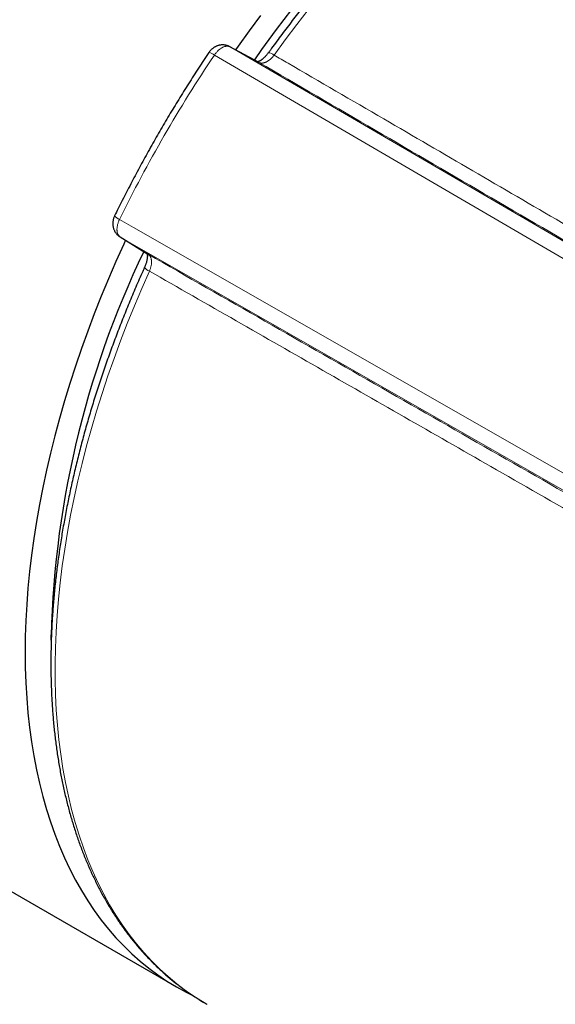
# Model space of a CAD drawing. Header units: millimetres. Extents: x 8 to 686, y 12 to 353.
# Tile 8 of 12: x 619 to 638, y 95 to 130. Entities that reach past the tile are written whole.
import ezdxf

# ---------------------------------------------------------------- set-up
doc = ezdxf.new("R2010")
doc.units = ezdxf.units.MM

msp = doc.modelspace()

# ---------------------------------------------------------------- linework, layer by layer
at = {"color": 7, "linetype": 'Continuous', "lineweight": 30}
for p, q in [((483.477, 177.122), (624.191, 95.889)), ((627.115, 128.775), (626.088, 129.327)), ((627.111, 128.777), (627.115, 128.775)), ((622.183, 122.563), (623.175, 121.95)), ((623.175, 121.95), (623.171, 121.952)), ((619.725, 108.406), (619.73, 108.004))]:
    msp.add_line(p, q, dxfattribs=at)
at = {"color": 252, "linetype": 'Continuous', "lineweight": 0}
for p, q in [((626.088, 129.327), (626.098, 129.322)), ((626.098, 129.322), (642.623, 119.692)), ((627.125, 128.769), (626.098, 129.322)), ((627.115, 128.775), (627.125, 128.769)), ((622.193, 122.557), (622.183, 122.563)), ((638.795, 113.063), (622.193, 122.557)), ((622.193, 122.557), (623.184, 121.944)), ((623.184, 121.944), (623.175, 121.95))]:
    msp.add_line(p, q, dxfattribs=at)
at = {"color": 252, "linetype": 'Continuous', "lineweight": 0, "flags": 128}
for points in [[(628.883, 130.642), (628.47, 130.114), (628.065, 129.576), (627.666, 129.031)], [(642.066, 119.4), (641.215, 119.896), (637.809, 121.881), (625.542, 129.03)], [(622.167, 123.184), (622.663, 122.901), (626.085, 120.944), (638.77, 113.691)], [(623.228, 121.344), (622.955, 120.726), (622.693, 120.106), (622.441, 119.485), (622.2, 118.862), (621.97, 118.239), (621.752, 117.615), (621.545, 116.992), (621.349, 116.369), (621.166, 115.747), (620.993, 115.126), (620.833, 114.507), (620.685, 113.891), (620.549, 113.277), (620.426, 112.666), (620.314, 112.059), (620.215, 111.456), (620.129, 110.857), (620.054, 110.263), (619.993, 109.674), (619.944, 109.091), (619.908, 108.514), (619.884, 107.943), (619.874, 107.379), (619.875, 106.822), (619.89, 106.273), (619.917, 105.732), (619.957, 105.199), (620.01, 104.674), (620.075, 104.159), (620.152, 103.653), (620.243, 103.157), (620.345, 102.672), (620.46, 102.196), (620.588, 101.731), (620.727, 101.278), (620.879, 100.836), (621.042, 100.405), (621.218, 99.987), (621.405, 99.581), (621.604, 99.187), (621.814, 98.806), (622.036, 98.439), (622.269, 98.085), (622.513, 97.744), (622.768, 97.417), (623.034, 97.104), (623.31, 96.806), (623.596, 96.522), (623.893, 96.253), (624.199, 95.999), (624.515, 95.759), (624.841, 95.535), (625.176, 95.327), (625.281, 95.266)]]:
    msp.add_lwpolyline(points, dxfattribs=at)
at = {"color": 7, "linetype": 'Continuous', "lineweight": 30, "flags": 128}
for points in [[(627.177, 130.431), (626.777, 129.891), (626.384, 129.343), (626.294, 129.216)], [(622.382, 122.44), (622.316, 122.299), (622.039, 121.684), (621.771, 121.068), (621.514, 120.45), (621.268, 119.83), (621.033, 119.209), (620.809, 118.588), (620.596, 117.967), (620.395, 117.346), (620.205, 116.725), (620.026, 116.106), (619.86, 115.488), (619.705, 114.873), (619.562, 114.26), (619.432, 113.649), (619.313, 113.042), (619.207, 112.439), (619.113, 111.84), (619.032, 111.245), (618.962, 110.655), (618.906, 110.07), (618.862, 109.491), (618.83, 108.919), (618.811, 108.352), (618.805, 107.793), (618.811, 107.241), (618.83, 106.696), (618.862, 106.16), (618.906, 105.632), (618.962, 105.113), (619.032, 104.603), (619.113, 104.102), (619.207, 103.611), (619.313, 103.13), (619.432, 102.66), (619.562, 102.2), (619.705, 101.752), (619.86, 101.315), (620.026, 100.89), (620.205, 100.476), (620.395, 100.075), (620.596, 99.687), (620.809, 99.311), (621.033, 98.949), (621.268, 98.6), (621.514, 98.264), (621.771, 97.942), (622.039, 97.635), (622.316, 97.341), (622.604, 97.062), (622.902, 96.798), (623.21, 96.548), (623.527, 96.313), (623.854, 96.094), (624.19, 95.89), (624.535, 95.701), (624.751, 95.593)]]:
    msp.add_lwpolyline(points, dxfattribs=at)
at = {"color": 7, "linetype": 'Continuous', "lineweight": 30}
for centre, radius, start, end in [((654.739, 109.876), 33.639, 121.4461, 145.6538), ((653.012, 107.582), 33.285, 154.2576, 179.4511)]:
    msp.add_arc(centre, radius, start, end, dxfattribs=at)
at = {"color": 252, "linetype": 'Continuous', "lineweight": 0}
for centre, radius, start, end in [((667.13, 101.122), 50.084, 146.1358, 153.8642), ((625.303, 128.754), 0.365, 49.1864, 83.7564), ((627.452, 128.774), 0.335, 50.0804, 88.443), ((622.287, 123.53), 0.366, 216.2784, 250.807), ((623.342, 121.657), 0.333, 211.4338, 249.9887)]:
    msp.add_arc(centre, radius, start, end, dxfattribs=at)
at = {"color": 7, "linetype": 'Continuous', "lineweight": 30}
for points, knots in [([(651.267, 140.295), (651.26, 140.3), (651.2, 140.335), (651.085, 140.399), (650.923, 140.486), (650.76, 140.57), (650.594, 140.65), (650.427, 140.727), (650.258, 140.801), (650.087, 140.871), (649.915, 140.938), (649.741, 141.002), (649.565, 141.062), (649.388, 141.119), (649.209, 141.173), (649.028, 141.223), (648.846, 141.27), (648.662, 141.314), (648.477, 141.354), (648.29, 141.39), (648.102, 141.424), (647.912, 141.454), (647.721, 141.48), (647.528, 141.503), (647.334, 141.523), (647.139, 141.539), (646.943, 141.551), (646.745, 141.561), (646.546, 141.566), (646.345, 141.569), (646.144, 141.568), (645.941, 141.563), (645.737, 141.555), (645.533, 141.543), (645.327, 141.528), (645.12, 141.51), (644.912, 141.488), (644.703, 141.462), (644.493, 141.434), (644.282, 141.401), (644.07, 141.365), (643.858, 141.326), (643.645, 141.284), (643.43, 141.237), (643.216, 141.188), (643, 141.135), (642.784, 141.079), (642.567, 141.019), (642.35, 140.956), (642.132, 140.889), (641.913, 140.819), (641.694, 140.746), (641.475, 140.67), (641.255, 140.59), (641.034, 140.506), (640.814, 140.42), (640.593, 140.33), (640.371, 140.237), (640.149, 140.141), (639.928, 140.041), (639.705, 139.938), (639.483, 139.832), (639.261, 139.723), (639.038, 139.611), (638.816, 139.495), (638.593, 139.376), (638.37, 139.254), (638.148, 139.129), (637.925, 139.001), (637.702, 138.87), (637.48, 138.736), (637.258, 138.599), (637.036, 138.459), (636.814, 138.316), (636.592, 138.17), (636.371, 138.021), (636.15, 137.869), (635.929, 137.714), (635.708, 137.556), (635.488, 137.396), (635.269, 137.232), (635.05, 137.066), (634.831, 136.897), (634.613, 136.726), (634.395, 136.551), (634.178, 136.374), (633.962, 136.194), (633.746, 136.012), (633.531, 135.827), (633.316, 135.639), (633.103, 135.449), (632.89, 135.257), (632.677, 135.061), (632.466, 134.864), (632.256, 134.664), (632.046, 134.461), (631.837, 134.256), (631.629, 134.049), (631.423, 133.839), (631.217, 133.628), (631.012, 133.413), (630.808, 133.197), (630.605, 132.978), (630.404, 132.758), (630.203, 132.535), (630.004, 132.31), (629.806, 132.083), (629.609, 131.853), (629.413, 131.622), (629.219, 131.389), (629.026, 131.154), (628.834, 130.917), (628.644, 130.678), (628.455, 130.437), (628.267, 130.195), (628.081, 129.951), (627.896, 129.705), (627.713, 129.457), (627.568, 129.258), (627.484, 129.141), (627.461, 129.109)], [0, 0, 0, 0, 0.001212, 0.009661, 0.01811, 0.026559, 0.035009, 0.04346, 0.051912, 0.060367, 0.068824, 0.077284, 0.085746, 0.094213, 0.102682, 0.111156, 0.119634, 0.128117, 0.136604, 0.145096, 0.153593, 0.162096, 0.170603, 0.179116, 0.187634, 0.196157, 0.204686, 0.21322, 0.221759, 0.230303, 0.238853, 0.247407, 0.255966, 0.26453, 0.273098, 0.28167, 0.290247, 0.298828, 0.307412, 0.316001, 0.324592, 0.333187, 0.341785, 0.350385, 0.358989, 0.367595, 0.376203, 0.384813, 0.393426, 0.40204, 0.410656, 0.419273, 0.427892, 0.436512, 0.445133, 0.453755, 0.462377, 0.471001, 0.479625, 0.48825, 0.496875, 0.5055, 0.514126, 0.522751, 0.531377, 0.540003, 0.548629, 0.557255, 0.565881, 0.574506, 0.583131, 0.591756, 0.600381, 0.609005, 0.617629, 0.626252, 0.634875, 0.643498, 0.65212, 0.660742, 0.669363, 0.677984, 0.686604, 0.695223, 0.703843, 0.712461, 0.721079, 0.729697, 0.738314, 0.74693, 0.755547, 0.764162, 0.772777, 0.781392, 0.790006, 0.798619, 0.807232, 0.815845, 0.824457, 0.833069, 0.84168, 0.850291, 0.858901, 0.867511, 0.87612, 0.88473, 0.893338, 0.901947, 0.910555, 0.919163, 0.92777, 0.936377, 0.944984, 0.953591, 0.962197, 0.970803, 0.979409, 0.988014, 0.996619, 1, 1, 1, 1]), ([(626.088, 129.327), (626.083, 129.33), (626.065, 129.34), (626.033, 129.353), (625.992, 129.368), (625.949, 129.379), (625.907, 129.387), (625.863, 129.391), (625.82, 129.391), (625.777, 129.389), (625.735, 129.382), (625.693, 129.373), (625.652, 129.361), (625.612, 129.345), (625.573, 129.326), (625.535, 129.305), (625.498, 129.28), (625.463, 129.252), (625.429, 129.222), (625.397, 129.188), (625.368, 129.153), (625.351, 129.129), (625.343, 129.117)], [0, 0, 0, 0, 0.0203395, 0.0720496, 0.1232718, 0.1744283, 0.2255634, 0.2767261, 0.3279648, 0.3787732, 0.4283821, 0.4783191, 0.5288128, 0.5800199, 0.6315826, 0.6822013, 0.7340197, 0.7874038, 0.8411449, 0.8946972, 0.9502842, 1, 1, 1, 1]), ([(625.343, 129.117), (625.311, 129.069), (625.218, 128.93), (625.066, 128.7), (624.886, 128.425), (624.709, 128.148), (624.533, 127.87), (624.358, 127.591), (624.186, 127.311), (624.015, 127.029), (623.847, 126.746), (623.68, 126.462), (623.515, 126.177), (623.352, 125.891), (623.19, 125.604), (623.031, 125.315), (622.874, 125.026), (622.719, 124.736), (622.565, 124.445), (622.414, 124.153), (622.265, 123.861), (622.124, 123.581), (622.034, 123.398), (621.992, 123.313)], [0, 0, 0, 0, 0.0258569, 0.0749035, 0.1239497, 0.1729954, 0.2220406, 0.2710855, 0.3201301, 0.3691744, 0.4182185, 0.4672625, 0.5163065, 0.5653505, 0.6143945, 0.6634387, 0.712483, 0.7615276, 0.8105725, 0.8596177, 0.9086635, 0.9577097, 1, 1, 1, 1]), ([(627.46, 129.109), (627.452, 129.098), (627.434, 129.074), (627.406, 129.039), (627.375, 129.004), (627.345, 128.971), (627.314, 128.94), (627.284, 128.913), (627.255, 128.888), (627.228, 128.866), (627.201, 128.848), (627.177, 128.832), (627.156, 128.82), (627.137, 128.81), (627.12, 128.803), (627.105, 128.797), (627.093, 128.793), (627.087, 128.792), (627.084, 128.791)], [0, 0, 0, 0, 0.057654, 0.125875, 0.193944, 0.26155, 0.328413, 0.394277, 0.458927, 0.522203, 0.584021, 0.644383, 0.703388, 0.76123, 0.818007, 0.878709, 0.940499, 1, 1, 1, 1]), ([(621.993, 123.313), (621.99, 123.307), (621.979, 123.287), (621.965, 123.25), (621.949, 123.204), (621.938, 123.157), (621.93, 123.111), (621.926, 123.064), (621.926, 123.02), (621.928, 122.976), (621.934, 122.933), (621.943, 122.89), (621.956, 122.849), (621.972, 122.807), (621.992, 122.766), (622.016, 122.725), (622.043, 122.687), (622.074, 122.651), (622.107, 122.619), (622.143, 122.59), (622.169, 122.571), (622.182, 122.564), (622.183, 122.563)], [0, 0, 0, 0, 0.023438, 0.080666, 0.139544, 0.193137, 0.251991, 0.304876, 0.357111, 0.409062, 0.460577, 0.511591, 0.562148, 0.612622, 0.668563, 0.724311, 0.77988, 0.835208, 0.890239, 0.944176, 0.997235, 1, 1, 1, 1]), ([(623.145, 121.968), (623.145, 121.966), (623.147, 121.961), (623.15, 121.95), (623.152, 121.934), (623.154, 121.916), (623.156, 121.896), (623.156, 121.874), (623.155, 121.848), (623.153, 121.817), (623.149, 121.784), (623.143, 121.749), (623.136, 121.711), (623.126, 121.671), (623.114, 121.63), (623.1, 121.587), (623.084, 121.545), (623.07, 121.51), (623.061, 121.489), (623.058, 121.483)], [0, 0, 0, 0, 0.047762, 0.111013, 0.172875, 0.233737, 0.28363, 0.335707, 0.394905, 0.455428, 0.517318, 0.58045, 0.644625, 0.70959, 0.775053, 0.840888, 0.906284, 0.972434, 1, 1, 1, 1]), ([(623.058, 121.483), (623.036, 121.434), (622.971, 121.291), (622.866, 121.053), (622.744, 120.77), (622.623, 120.487), (622.505, 120.204), (622.389, 119.92), (622.275, 119.636), (622.164, 119.351), (622.055, 119.067), (621.948, 118.782), (621.844, 118.497), (621.742, 118.212), (621.642, 117.927), (621.545, 117.642), (621.45, 117.357), (621.357, 117.072), (621.267, 116.787), (621.18, 116.502), (621.094, 116.217), (621.012, 115.933), (620.932, 115.649), (620.854, 115.365), (620.778, 115.081), (620.706, 114.798), (620.635, 114.515), (620.568, 114.233), (620.503, 113.951), (620.44, 113.67), (620.38, 113.389), (620.322, 113.109), (620.268, 112.83), (620.215, 112.551), (620.166, 112.273), (620.118, 111.996), (620.074, 111.719), (620.032, 111.444), (619.993, 111.169), (619.956, 110.895), (619.922, 110.623), (619.891, 110.351), (619.862, 110.08), (619.836, 109.811), (619.813, 109.542), (619.792, 109.275), (619.774, 109.009), (619.759, 108.744), (619.746, 108.48), (619.736, 108.218), (619.729, 107.957), (619.724, 107.697), (619.722, 107.439), (619.723, 107.183), (619.727, 106.928), (619.733, 106.674), (619.742, 106.422), (619.753, 106.171), (619.768, 105.923), (619.785, 105.676), (619.804, 105.43), (619.827, 105.187), (619.852, 104.945), (619.879, 104.705), (619.91, 104.467), (619.943, 104.231), (619.979, 103.996), (620.017, 103.764), (620.058, 103.534), (620.102, 103.305), (620.149, 103.079), (620.198, 102.855), (620.25, 102.633), (620.304, 102.414), (620.361, 102.196), (620.421, 101.981), (620.483, 101.768), (620.548, 101.557), (620.616, 101.349), (620.686, 101.143), (620.758, 100.94), (620.834, 100.738), (620.912, 100.54), (620.992, 100.344), (621.075, 100.15), (621.16, 99.959), (621.248, 99.771), (621.339, 99.585), (621.432, 99.402), (621.527, 99.222), (621.625, 99.044), (621.725, 98.869), (621.828, 98.697), (621.933, 98.528), (622.04, 98.361), (622.15, 98.198), (622.262, 98.037), (622.377, 97.879), (622.493, 97.724), (622.612, 97.572), (622.734, 97.423), (622.857, 97.277), (622.983, 97.134), (623.111, 96.993), (623.241, 96.856), (623.373, 96.722), (623.508, 96.592), (623.644, 96.464), (623.783, 96.339), (623.923, 96.217), (624.066, 96.099), (624.211, 95.984), (624.358, 95.872), (624.506, 95.763), (624.657, 95.657), (624.81, 95.554), (624.964, 95.455), (625.12, 95.359), (625.226, 95.298), (625.278, 95.267)], [0, 0, 0, 0, 0.004536, 0.013138, 0.021741, 0.030344, 0.038947, 0.047551, 0.056154, 0.064758, 0.073363, 0.081967, 0.090572, 0.099177, 0.107783, 0.116389, 0.124995, 0.133602, 0.142209, 0.150817, 0.159425, 0.168033, 0.176642, 0.185251, 0.193861, 0.202471, 0.211082, 0.219693, 0.228305, 0.236917, 0.24553, 0.254143, 0.262757, 0.271371, 0.279986, 0.288601, 0.297217, 0.305834, 0.314451, 0.323068, 0.331686, 0.340305, 0.348924, 0.357544, 0.366164, 0.374785, 0.383406, 0.392028, 0.40065, 0.409273, 0.417896, 0.426519, 0.435143, 0.443766, 0.452391, 0.461015, 0.46964, 0.478265, 0.486889, 0.495514, 0.504139, 0.512763, 0.521388, 0.530012, 0.538635, 0.547259, 0.555881, 0.564503, 0.573124, 0.581744, 0.590363, 0.598981, 0.607597, 0.616212, 0.624825, 0.633436, 0.642046, 0.650653, 0.659258, 0.66786, 0.67646, 0.685057, 0.693651, 0.702241, 0.710828, 0.719411, 0.727991, 0.736566, 0.745138, 0.753705, 0.762267, 0.770825, 0.779377, 0.787925, 0.796468, 0.805005, 0.813538, 0.822065, 0.830586, 0.839103, 0.847613, 0.856119, 0.864619, 0.873114, 0.881604, 0.890089, 0.89857, 0.907046, 0.915517, 0.923985, 0.932448, 0.940909, 0.949366, 0.95782, 0.966273, 0.974723, 0.983171, 0.991619, 1, 1, 1, 1])]:
    msp.add_open_spline(points, degree=3, knots=knots, dxfattribs=at)
at = {"color": 252, "linetype": 'Continuous', "lineweight": 0}
for points, knots in [([(626.098, 129.322), (626.089, 129.326), (626.072, 129.334), (626.044, 129.342), (626.014, 129.346), (625.982, 129.347), (625.949, 129.343), (625.915, 129.336), (625.88, 129.324), (625.845, 129.309), (625.809, 129.291), (625.774, 129.269), (625.738, 129.243), (625.703, 129.215), (625.669, 129.183), (625.635, 129.149), (625.603, 129.113), (625.572, 129.073), (625.552, 129.045), (625.542, 129.03)], [0, 0, 0, 0, 0.057868, 0.115735, 0.175284, 0.234833, 0.292701, 0.350569, 0.410119, 0.469668, 0.527536, 0.585403, 0.644952, 0.7045, 0.762366, 0.820231, 0.879778, 0.939325, 1, 1, 1, 1]), ([(627.666, 129.031), (627.656, 129.017), (627.634, 128.988), (627.6, 128.947), (627.563, 128.909), (627.526, 128.875), (627.49, 128.846), (627.454, 128.82), (627.418, 128.798), (627.382, 128.78), (627.347, 128.765), (627.312, 128.754), (627.277, 128.746), (627.244, 128.743), (627.212, 128.744), (627.181, 128.748), (627.152, 128.756), (627.134, 128.765), (627.125, 128.769)], [0, 0, 0, 0, 0.0654482, 0.1314393, 0.1991602, 0.2674832, 0.3274404, 0.3884706, 0.4495007, 0.5116415, 0.571603, 0.6326372, 0.6936715, 0.7558163, 0.8157801, 0.8761602, 0.9378533, 1, 1, 1, 1]), ([(627.666, 129.031), (627.831, 128.935), (629.132, 128.177), (632.54, 126.191), (637.893, 123.073), (642.113, 120.614), (644.223, 119.385)], [0, 0, 0, 0, 0.029836, 0.235868, 0.617934, 1, 1, 1, 1]), ([(643.687, 119.119), (642.306, 119.924), (639.544, 121.533), (635.402, 123.946), (631.263, 126.358), (628.504, 127.965), (627.125, 128.769)], [0, 0, 0, 0, 0.25, 0.5, 0.75, 1, 1, 1, 1]), ([(622.167, 123.184), (622.16, 123.169), (622.146, 123.139), (622.127, 123.094), (622.111, 123.047), (622.098, 123.001), (622.088, 122.956), (622.081, 122.911), (622.076, 122.867), (622.075, 122.825), (622.076, 122.785), (622.081, 122.747), (622.088, 122.711), (622.099, 122.677), (622.112, 122.647), (622.128, 122.62), (622.147, 122.596), (622.168, 122.574), (622.184, 122.563), (622.193, 122.557)], [0, 0, 0, 0, 0.057865, 0.11573, 0.175276, 0.234822, 0.292687, 0.350551, 0.410097, 0.469643, 0.527508, 0.585372, 0.644918, 0.704463, 0.762329, 0.820194, 0.879741, 0.939287, 1, 1, 1, 1]), ([(623.184, 121.944), (624.57, 121.151), (627.341, 119.566), (631.501, 117.188), (635.661, 114.808), (638.436, 113.221), (639.824, 112.427)], [0, 0, 0, 0, 0.25, 0.5, 0.75, 1, 1, 1, 1]), ([(623.184, 121.944), (623.193, 121.938), (623.211, 121.926), (623.234, 121.903), (623.255, 121.875), (623.271, 121.844), (623.284, 121.812), (623.294, 121.778), (623.301, 121.741), (623.305, 121.701), (623.306, 121.66), (623.304, 121.618), (623.299, 121.574), (623.29, 121.529), (623.279, 121.483), (623.265, 121.437), (623.249, 121.39), (623.235, 121.36), (623.228, 121.344)], [0, 0, 0, 0, 0.065468, 0.131478, 0.199219, 0.267562, 0.327519, 0.387891, 0.449577, 0.511716, 0.57167, 0.632696, 0.693723, 0.75586, 0.815812, 0.876838, 0.937864, 1, 1, 1, 1]), ([(639.861, 111.83), (639.575, 111.994), (638.146, 112.811), (634.659, 114.806), (629.399, 117.815), (625.285, 120.168), (623.228, 121.344)], [0, 0, 0, 0, 0.051508, 0.25754, 0.62877, 1, 1, 1, 1])]:
    msp.add_open_spline(points, degree=3, knots=knots, dxfattribs=at)

doc.saveas('drawing.dxf')
